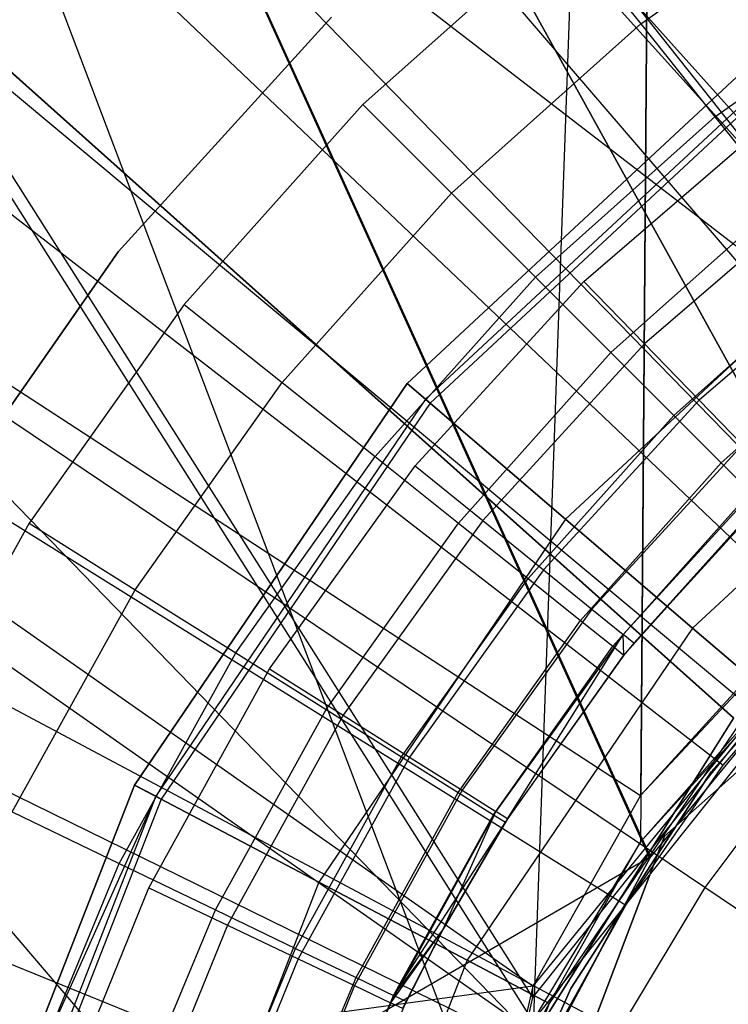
# Model space of a CAD drawing. Extents: x 0.1 to 16.1, y -7 to 7.
# Tile 50 of 108: x 7.718 to 7.844, y 0.141 to 0.316. Entities that reach past the tile are written whole.
import ezdxf

# ---------------------------------------------------------------- set-up
doc = ezdxf.new("R2010")
doc.units = 0
doc.header["$LTSCALE"] = 2.54
doc.layers.get('0').update_dxf_attribs({"color": 13, "linetype": 'CONTINUOUS'})

# ---------------------------------------------------------------- blocks, each defined once
blk = doc.blocks.new('DROPS_WOOD_C_PM_STL')
at = {"color": 0}
for p, q in [((7.80971, 0.14379, 29.37116), (6.85287, 0.81358, 29.46161)), ((6.85287, 0.81358, 29.46161), (7.82881, 0.17765, 29.37055)), ((6.85287, 0.81358, 29.46161), (7.82881, 0.17765, 29.37055)), ((7.80971, 0.14379, 29.37116), (6.85287, 0.81358, 29.46161)), ((7.83364, 0.81362, 29.37073), (7.82881, 0.17765, 29.37055)), ((7.83364, 0.81362, 29.37073), (7.82881, 0.17765, 29.37055)), ((7.80971, 0.14172, 33.37573), (7.38541, 0.81153, 33.4277)), ((7.80971, 0.14172, 33.37573), (7.38541, 0.81153, 33.4277)), ((7.89295, 0.24611, 33.37102), (7.38541, 0.81153, 33.4277)), ((7.89295, 0.24611, 33.37102), (7.38541, 0.81153, 33.4277)), ((7.89295, 0.24199, 41.36227), (7.38541, 0.80747, 41.30617)), ((7.80971, 0.13761, 41.35745), (7.38541, 0.80747, 41.30617)), ((7.89295, 0.24199, 41.36227), (7.38541, 0.80747, 41.30617)), ((7.80971, 0.13761, 41.35745), (7.38541, 0.80747, 41.30617)), ((6.85287, 0.80543, 45.27226), (7.80971, 0.13555, 45.36202)), ((6.85287, 0.80543, 45.27226), (7.80971, 0.13555, 45.36202)), ((7.89295, 0.239, 16.35412), (7.15965, 0.80445, 16.42222)), ((7.89295, 0.239, 16.35412), (7.15965, 0.80445, 16.42222)), ((7.84538, 0.19141, 16.3558), (7.15965, 0.80445, 16.42222)), ((7.84538, 0.19141, 16.3558), (7.15965, 0.80445, 16.42222)), ((7.80971, 0.13462, 16.3573), (7.15965, 0.80445, 16.42222)), ((7.80971, 0.13462, 28.34512), (7.15965, 0.80445, 28.2802)), ((7.15965, 0.80445, 28.2802), (7.7875, 0.07111, 28.34407)), ((7.80971, 0.13462, 28.34512), (7.15965, 0.80445, 28.2802)), ((7.84545, 0.1915, 28.34662), (7.15965, 0.80445, 28.2802)), ((7.84545, 0.1915, 28.34662), (7.15965, 0.80445, 28.2802)), ((7.80971, 0.13462, 16.3573), (7.15965, 0.80445, 16.42222)), ((7.15965, 0.80445, 28.2802), (7.7875, 0.07111, 28.34407)), ((7.83364, 0.80538, 45.36314), (7.80971, 0.13555, 45.36202)), ((7.83364, 0.80538, 45.36314), (7.80971, 0.13555, 45.36202)), ((7.83364, 0.80538, 45.36314), (7.82881, 0.16941, 45.36266)), ((7.83364, 0.80538, 45.36314), (7.82881, 0.16941, 45.36266)), ((7.83061, 0.16674, 33.8858), (7.54313, 0.8, 33.91833)), ((7.54313, 0.8, 33.91833), (7.86787, 0.21213, 33.88334)), ((7.54313, 0.8, 33.91833), (7.86787, 0.21213, 33.88334)), ((7.83047, 0.16654, 40.868), (7.54313, 0.8, 40.83549)), ((7.54313, 0.8, 40.83549), (7.80284, 0.11481, 40.86592)), ((7.86787, 0.21213, 40.87047), (7.54313, 0.8, 40.83549)), ((7.83047, 0.16654, 40.868), (7.54313, 0.8, 40.83549)), ((7.86787, 0.21213, 40.87047), (7.54313, 0.8, 40.83549)), ((7.83061, 0.16674, 33.8858), (7.54313, 0.8, 33.91833)), ((7.54313, 0.8, 40.83549), (7.80284, 0.11481, 40.86592)), ((7.69157, 0.45246, 2.22278), (7.8852, 0.22691, 2.19005)), ((7.69157, 0.45246, 2.22278), (7.8852, 0.22691, 2.19005)), ((7.90067, 0.22658, 2.28963), (7.72238, 0.45184, 2.32083)), ((7.90067, 0.22658, 2.28963), (7.72238, 0.45184, 2.32083)), ((7.87832, 0.20694, 2.28963), (7.67782, 0.41267, 2.32083)), ((7.87832, 0.20694, 2.28963), (7.67782, 0.41267, 2.32083)), ((7.64779, 0.41085, 2.22278), (7.86325, 0.20604, 2.19005)), ((7.64779, 0.41085, 2.22278), (7.86325, 0.20604, 2.19005)), ((7.85811, 0.18511, 2.28963), (7.63752, 0.36913, 2.32083)), ((7.85811, 0.18511, 2.28963), (7.63752, 0.36913, 2.32083)), ((7.60844, 0.36501, 2.22278), (7.84351, 0.18305, 2.19005)), ((7.60844, 0.36501, 2.22278), (7.84351, 0.18305, 2.19005)), ((7.82889, 0.31488, 14.94223), (7.86572, 0.34102, 14.94223)), ((7.82889, 0.31488, 14.94223), (7.86572, 0.34102, 14.94223)), ((7.81502, 0.33228, 14.93972), (7.77948, 0.30052, 14.93972)), ((7.81502, 0.33228, 14.93972), (7.77948, 0.30052, 14.93972)), ((7.81502, 0.33228, 14.93972), (7.82889, 0.31488, 14.94223)), ((7.81502, 0.33228, 14.93972), (7.82889, 0.31488, 14.94223)), ((7.84207, 0.29836, 14.94963), (7.87697, 0.32312, 14.94963)), ((7.84207, 0.29836, 14.94963), (7.87697, 0.32312, 14.94963)), ((7.84026, 0.16131, 2.28963), (7.60191, 0.32168, 2.32083)), ((7.84026, 0.16131, 2.28963), (7.60191, 0.32168, 2.32083)), ((7.57394, 0.31543, 2.22278), (7.82621, 0.15819, 2.19005)), ((7.57394, 0.31543, 2.22278), (7.82621, 0.15819, 2.19005)), ((7.7739, 0.31607, 41.34971), (7.73599, 0.27434, 41.34971)), ((7.73599, 0.27434, 40.84971), (7.7739, 0.31607, 40.84971)), ((7.7739, 0.31607, 41.34971), (7.73599, 0.27434, 41.34971)), ((7.73599, 0.27434, 40.84971), (7.7739, 0.31607, 40.84971)), ((7.7739, 0.31607, 33.88877), (7.73599, 0.27434, 33.88877)), ((7.73599, 0.27434, 33.38877), (7.7739, 0.31607, 33.38877)), ((7.7739, 0.31607, 33.88877), (7.73599, 0.27434, 33.88877)), ((7.73599, 0.27434, 33.38877), (7.7739, 0.31607, 33.38877)), ((7.79521, 0.28479, 14.94223), (7.82889, 0.31488, 14.94223)), ((7.79521, 0.28479, 14.94223), (7.82889, 0.31488, 14.94223)), ((7.82889, 0.31488, 14.94223), (7.84207, 0.29836, 14.94963)), ((7.82889, 0.31488, 14.94223), (7.84207, 0.29836, 14.94963)), ((7.78735, 0.25093, 213.38308), (7.85053, 0.30976, 213.38308)), ((7.85053, 0.30976, 213.30308), (7.78735, 0.25093, 213.30308)), ((7.78735, 0.25093, 213.47407), (7.85053, 0.30976, 213.47407)), ((7.85053, 0.30976, 213.30308), (7.78735, 0.25093, 213.30308)), ((7.78735, 0.25093, 213.47407), (7.85053, 0.30976, 213.47407)), ((7.85053, 0.30976, 213.39407), (7.78735, 0.25093, 213.39407)), ((7.85053, 0.30976, 213.39407), (7.78735, 0.25093, 213.39407)), ((7.78735, 0.25093, 213.38308), (7.85053, 0.30976, 213.38308)), ((7.85309, 0.30631, 213.39202), (7.79062, 0.24813, 213.39202)), ((7.85309, 0.30631, 213.39202), (7.79062, 0.24813, 213.39202)), ((7.85372, 0.30545, 213.38735), (7.79142, 0.24744, 213.38735)), ((7.85372, 0.30545, 213.38735), (7.79142, 0.24744, 213.38735)), ((7.77948, 0.30052, 14.93972), (7.74772, 0.26498, 14.93972)), ((7.77948, 0.30052, 14.93972), (7.74772, 0.26498, 14.93972)), ((7.77948, 0.30052, 14.93972), (7.79521, 0.28479, 14.94223)), ((7.77948, 0.30052, 14.93972), (7.79521, 0.28479, 14.94223)), ((7.81016, 0.26984, 14.94963), (7.84207, 0.29836, 14.94963)), ((7.81016, 0.26984, 14.94963), (7.84207, 0.29836, 14.94963)), ((7.81879, 0.26907, 16.33972), (7.85245, 0.29807, 16.33972)), ((7.81879, 0.26907, 16.33972), (7.85245, 0.29807, 16.33972)), ((7.84207, 0.29836, 14.94963), (7.85389, 0.28353, 14.96154)), ((7.84207, 0.29836, 14.94963), (7.85389, 0.28353, 14.96154)), ((7.86183, 0.28579, 16.33728), (7.82956, 0.25798, 16.33728)), ((7.86183, 0.28579, 16.33728), (7.82956, 0.25798, 16.33728)), ((7.76512, 0.25111, 14.94223), (7.79521, 0.28479, 14.94223)), ((7.76512, 0.25111, 14.94223), (7.79521, 0.28479, 14.94223)), ((7.79521, 0.28479, 14.94223), (7.81016, 0.26984, 14.94963)), ((7.79521, 0.28479, 14.94223), (7.81016, 0.26984, 14.94963)), ((7.82357, 0.25643, 14.96154), (7.85389, 0.28353, 14.96154)), ((7.82357, 0.25643, 14.96154), (7.85389, 0.28353, 14.96154)), ((7.87261, 0.27995, 213.31155), (7.81551, 0.22678, 213.31155)), ((7.87261, 0.27995, 213.31155), (7.81551, 0.22678, 213.31155)), ((7.87261, 0.27995, 213.4656), (7.81551, 0.22678, 213.4656)), ((7.87261, 0.27995, 213.4656), (7.81551, 0.22678, 213.4656)), ((7.73599, 0.27434, 41.34971), (7.70374, 0.22809, 41.34971)), ((7.70374, 0.22809, 40.84971), (7.73599, 0.27434, 40.84971)), ((7.73599, 0.27434, 41.34971), (7.70374, 0.22809, 41.34971)), ((7.70374, 0.22809, 40.84971), (7.73599, 0.27434, 40.84971)), ((7.73599, 0.27434, 33.88877), (7.70374, 0.22809, 33.88877)), ((7.70374, 0.22809, 33.38877), (7.73599, 0.27434, 33.38877)), ((7.73599, 0.27434, 33.88877), (7.70374, 0.22809, 33.88877)), ((7.70374, 0.22809, 33.38877), (7.73599, 0.27434, 33.38877)), ((7.73599, 0.27434, 41.34971), (7.73599, 0.27434, 40.84971)), ((7.73599, 0.27434, 41.34971), (7.73599, 0.27434, 40.84971)), ((7.73599, 0.27434, 33.88877), (7.73599, 0.27434, 33.38877)), ((7.73599, 0.27434, 33.88877), (7.73599, 0.27434, 33.38877)), ((7.87028, 0.27471, 16.33018), (7.83926, 0.24798, 16.33018)), ((7.87028, 0.27471, 16.33018), (7.83926, 0.24798, 16.33018)), ((7.82494, 0.1358, 2.28963), (7.57137, 0.27082, 2.32083)), ((7.82494, 0.1358, 2.28963), (7.57137, 0.27082, 2.32083)), ((7.78164, 0.23793, 14.94963), (7.81016, 0.26984, 14.94963)), ((7.78164, 0.23793, 14.94963), (7.81016, 0.26984, 14.94963)), ((7.81016, 0.26984, 14.94963), (7.82357, 0.25643, 14.96154)), ((7.81016, 0.26984, 14.94963), (7.82357, 0.25643, 14.96154)), ((7.83476, 0.24524, 14.97738), (7.86376, 0.27115, 14.97738)), ((7.83476, 0.24524, 14.97738), (7.86376, 0.27115, 14.97738)), ((7.7888, 0.23628, 16.33972), (7.81879, 0.26907, 16.33972)), ((7.7888, 0.23628, 16.33972), (7.81879, 0.26907, 16.33972)), ((7.81879, 0.26907, 16.33972), (7.82956, 0.25798, 16.33728)), ((7.81879, 0.26907, 16.33972), (7.82956, 0.25798, 16.33728)), ((7.74772, 0.26498, 14.93972), (7.72014, 0.22611, 14.93972)), ((7.74772, 0.26498, 14.93972), (7.72014, 0.22611, 14.93972)), ((7.74772, 0.26498, 14.93972), (7.76512, 0.25111, 14.94223)), ((7.74772, 0.26498, 14.93972), (7.76512, 0.25111, 14.94223)), ((7.8331, 0.17042, 29.35812), (7.94058, 0.26564, 29.35812)), ((7.94058, 0.26564, 28.35812), (7.8331, 0.17042, 28.35812)), ((7.94058, 0.26564, 28.35812), (7.8331, 0.17042, 28.35812)), ((7.8331, 0.17042, 29.35812), (7.94058, 0.26564, 29.35812)), ((7.54462, 0.26262, 2.22278), (7.81151, 0.1317, 2.19005)), ((7.54462, 0.26262, 2.22278), (7.81151, 0.1317, 2.19005)), ((7.84319, 0.23681, 14.99634), (7.87119, 0.26184, 14.99634)), ((7.84319, 0.23681, 14.99634), (7.87119, 0.26184, 14.99634)), ((7.82956, 0.25798, 16.33728), (7.8008, 0.22655, 16.33728)), ((7.82956, 0.25798, 16.33728), (7.8008, 0.22655, 16.33728)), ((7.82956, 0.25798, 16.33728), (7.83926, 0.24798, 16.33018)), ((7.82956, 0.25798, 16.33728), (7.83926, 0.24798, 16.33018)), ((7.79647, 0.22611, 14.96154), (7.82357, 0.25643, 14.96154)), ((7.79647, 0.22611, 14.96154), (7.82357, 0.25643, 14.96154)), ((7.82357, 0.25643, 14.96154), (7.83476, 0.24524, 14.97738)), ((7.82357, 0.25643, 14.96154), (7.83476, 0.24524, 14.97738)), ((7.89032, 0.25605, 213.33528), (7.8381, 0.20742, 213.33528)), ((7.89032, 0.25605, 213.33528), (7.8381, 0.20742, 213.33528)), ((7.89032, 0.25605, 213.44189), (7.8381, 0.20742, 213.44189)), ((7.89032, 0.25605, 213.44189), (7.8381, 0.20742, 213.44189)), ((7.73885, 0.17952, 213.38308), (7.78735, 0.25093, 213.38308)), ((7.78735, 0.25093, 213.30308), (7.73885, 0.17952, 213.30308)), ((7.73885, 0.17952, 213.47407), (7.78735, 0.25093, 213.47407)), ((7.78735, 0.25093, 213.30308), (7.73885, 0.17952, 213.30308)), ((7.73885, 0.17952, 213.47407), (7.78735, 0.25093, 213.47407)), ((7.78735, 0.25093, 213.39407), (7.73885, 0.17952, 213.39407)), ((7.78735, 0.25093, 213.39407), (7.73885, 0.17952, 213.39407)), ((7.73885, 0.17952, 213.38308), (7.78735, 0.25093, 213.38308)), ((7.73898, 0.21427, 14.94223), (7.76512, 0.25111, 14.94223)), ((7.73898, 0.21427, 14.94223), (7.76512, 0.25111, 14.94223)), ((7.76512, 0.25111, 14.94223), (7.78164, 0.23793, 14.94963)), ((7.76512, 0.25111, 14.94223), (7.78164, 0.23793, 14.94963)), ((7.81551, 0.22678, 213.31155), (7.78735, 0.25093, 213.30308)), ((7.81551, 0.22678, 213.31155), (7.78735, 0.25093, 213.30308)), ((7.78735, 0.25093, 213.47407), (7.81551, 0.22678, 213.4656)), ((7.78735, 0.25093, 213.47407), (7.81551, 0.22678, 213.4656)), ((7.79062, 0.24813, 213.39202), (7.78735, 0.25093, 213.39407)), ((7.79062, 0.24813, 213.39202), (7.78735, 0.25093, 213.39407)), ((7.78735, 0.25093, 213.38308), (7.79142, 0.24744, 213.38735)), ((7.78735, 0.25093, 213.38308), (7.79142, 0.24744, 213.38735)), ((7.79062, 0.24813, 213.39202), (7.74266, 0.17752, 213.39202)), ((7.79062, 0.24813, 213.39202), (7.74266, 0.17752, 213.39202)), ((7.79142, 0.24744, 213.38735), (7.7436, 0.17702, 213.38735)), ((7.79142, 0.24744, 213.38735), (7.7436, 0.17702, 213.38735)), ((7.79142, 0.24744, 213.38735), (7.79062, 0.24813, 213.39202)), ((7.79142, 0.24744, 213.38735), (7.79062, 0.24813, 213.39202)), ((7.83926, 0.24798, 16.33018), (7.81162, 0.21777, 16.33018)), ((7.83926, 0.24798, 16.33018), (7.81162, 0.21777, 16.33018)), ((7.89295, 0.24817, 29.36883), (7.82881, 0.17765, 29.37055)), ((7.89295, 0.24817, 29.36883), (7.82881, 0.17765, 29.37055)), ((7.83926, 0.24798, 16.33018), (7.84697, 0.24004, 16.31911)), ((7.83926, 0.24798, 16.33018), (7.84697, 0.24004, 16.31911)), ((7.80885, 0.21624, 14.97738), (7.83476, 0.24524, 14.97738)), ((7.80885, 0.21624, 14.97738), (7.83476, 0.24524, 14.97738)), ((7.80971, 0.14172, 33.37573), (7.89295, 0.24611, 33.37102)), ((7.89295, 0.24611, 33.37102), (7.80971, 0.14379, 29.37116)), ((7.89295, 0.24611, 33.37102), (7.80971, 0.14379, 29.37116)), ((7.80971, 0.14172, 33.37573), (7.89295, 0.24611, 33.37102)), ((7.82881, 0.17765, 29.37055), (7.89295, 0.24611, 33.37102)), ((7.82881, 0.17765, 29.37055), (7.89295, 0.24611, 33.37102)), ((7.83476, 0.24524, 14.97738), (7.84319, 0.23681, 14.99634)), ((7.83476, 0.24524, 14.97738), (7.84319, 0.23681, 14.99634)), ((7.89295, 0.24199, 41.36227), (7.80971, 0.13761, 41.35745)), ((7.89295, 0.24199, 41.36227), (7.80971, 0.13761, 41.35745)), ((7.82881, 0.16941, 45.36266), (7.89295, 0.24199, 41.36227)), ((7.82881, 0.16941, 45.36266), (7.89295, 0.24199, 41.36227)), ((7.84697, 0.24004, 16.31911), (7.82021, 0.2108, 16.31911)), ((7.84697, 0.24004, 16.31911), (7.82021, 0.2108, 16.31911)), ((7.82881, 0.16941, 45.36266), (7.89295, 0.23993, 45.36446)), ((7.82881, 0.16941, 45.36266), (7.89295, 0.23993, 45.36446)), ((7.75688, 0.20303, 14.94963), (7.78164, 0.23793, 14.94963)), ((7.75688, 0.20303, 14.94963), (7.78164, 0.23793, 14.94963)), ((7.78164, 0.23793, 14.94963), (7.79647, 0.22611, 14.96154)), ((7.78164, 0.23793, 14.94963), (7.79647, 0.22611, 14.96154)), ((7.81816, 0.20881, 14.99634), (7.84319, 0.23681, 14.99634)), ((7.81816, 0.20881, 14.99634), (7.84319, 0.23681, 14.99634)), ((7.84319, 0.23681, 14.99634), (7.84842, 0.23158, 15.01747)), ((7.84319, 0.23681, 14.99634), (7.84842, 0.23158, 15.01747)), ((7.7629, 0.20018, 16.33972), (7.7888, 0.23628, 16.33972)), ((7.7629, 0.20018, 16.33972), (7.7888, 0.23628, 16.33972)), ((7.7888, 0.23628, 16.33972), (7.8008, 0.22655, 16.33728)), ((7.7888, 0.23628, 16.33972), (7.8008, 0.22655, 16.33728)), ((7.85192, 0.23495, 16.30518), (7.82573, 0.20632, 16.30518)), ((7.85192, 0.23495, 16.30518), (7.82573, 0.20632, 16.30518)), ((7.85362, 0.23319, 16.28972), (7.82763, 0.20478, 16.28972)), ((7.85362, 0.23319, 16.28972), (7.82763, 0.20478, 16.28972)), ((7.82394, 0.2042, 15.01747), (7.84842, 0.23158, 15.01747)), ((7.82394, 0.2042, 15.01747), (7.84842, 0.23158, 15.01747)), ((7.8259, 0.20263, 15.03972), (7.85019, 0.22981, 15.03972)), ((7.8259, 0.20263, 15.03972), (7.85019, 0.22981, 15.03972)), ((7.82763, 0.20478, 16.28972), (7.85019, 0.22981, 15.03972)), ((7.82763, 0.20478, 16.28972), (7.85019, 0.22981, 15.03972)), ((7.72014, 0.22611, 14.93972), (7.69709, 0.1844, 14.93972)), ((7.72014, 0.22611, 14.93972), (7.69709, 0.1844, 14.93972)), ((7.72014, 0.22611, 14.93972), (7.73898, 0.21427, 14.94223)), ((7.72014, 0.22611, 14.93972), (7.73898, 0.21427, 14.94223)), ((7.81551, 0.22678, 213.31155), (7.77168, 0.16224, 213.31155)), ((7.81551, 0.22678, 213.31155), (7.77168, 0.16224, 213.31155)), ((7.81551, 0.22678, 213.4656), (7.77168, 0.16224, 213.4656)), ((7.81551, 0.22678, 213.4656), (7.77168, 0.16224, 213.4656)), ((7.77293, 0.19294, 14.96154), (7.79647, 0.22611, 14.96154)), ((7.77293, 0.19294, 14.96154), (7.79647, 0.22611, 14.96154)), ((7.8008, 0.22655, 16.33728), (7.77597, 0.19194, 16.33728)), ((7.8008, 0.22655, 16.33728), (7.77597, 0.19194, 16.33728)), ((7.79647, 0.22611, 14.96154), (7.80885, 0.21624, 14.97738)), ((7.79647, 0.22611, 14.96154), (7.80885, 0.21624, 14.97738)), ((7.8008, 0.22655, 16.33728), (7.81162, 0.21777, 16.33018)), ((7.8008, 0.22655, 16.33728), (7.81162, 0.21777, 16.33018)), ((7.8381, 0.20742, 213.33528), (7.81551, 0.22678, 213.31155)), ((7.8381, 0.20742, 213.33528), (7.81551, 0.22678, 213.31155)), ((7.81551, 0.22678, 213.4656), (7.8381, 0.20742, 213.44189)), ((7.81551, 0.22678, 213.4656), (7.8381, 0.20742, 213.44189)), ((7.81162, 0.21777, 16.33018), (7.78775, 0.1845, 16.33018)), ((7.81162, 0.21777, 16.33018), (7.78775, 0.1845, 16.33018)), ((7.81162, 0.21777, 16.33018), (7.82021, 0.2108, 16.31911)), ((7.81162, 0.21777, 16.33018), (7.82021, 0.2108, 16.31911)), ((7.81233, 0.10886, 2.28963), (7.54622, 0.21708, 2.32083)), ((7.81233, 0.10886, 2.28963), (7.54622, 0.21708, 2.32083)), ((7.78634, 0.18452, 14.97738), (7.80885, 0.21624, 14.97738)), ((7.78634, 0.18452, 14.97738), (7.80885, 0.21624, 14.97738)), ((7.80885, 0.21624, 14.97738), (7.81816, 0.20881, 14.99634)), ((7.80885, 0.21624, 14.97738), (7.81816, 0.20881, 14.99634)), ((7.84141, 0.18187, 41.34971), (7.87197, 0.21616, 41.34971)), ((7.87197, 0.21616, 40.84971), (7.84141, 0.18187, 40.84971)), ((7.87197, 0.21616, 40.84971), (7.84141, 0.18187, 40.84971)), ((7.84141, 0.18187, 41.34971), (7.87197, 0.21616, 41.34971)), ((7.84141, 0.18187, 33.88877), (7.87197, 0.21616, 33.88877)), ((7.87197, 0.21616, 33.38877), (7.84141, 0.18187, 33.38877)), ((7.87197, 0.21616, 33.38877), (7.84141, 0.18187, 33.38877)), ((7.84141, 0.18187, 33.88877), (7.87197, 0.21616, 33.88877)), ((7.71714, 0.17475, 14.94223), (7.73898, 0.21427, 14.94223)), ((7.71714, 0.17475, 14.94223), (7.73898, 0.21427, 14.94223)), ((7.73898, 0.21427, 14.94223), (7.75688, 0.20303, 14.94963)), ((7.73898, 0.21427, 14.94223), (7.75688, 0.20303, 14.94963)), ((7.83047, 0.16654, 40.868), (7.86787, 0.21213, 40.87047)), ((7.83047, 0.16654, 40.868), (7.86787, 0.21213, 40.87047)), ((7.86787, 0.21213, 33.88334), (7.83061, 0.16674, 33.8858)), ((7.86787, 0.21213, 33.88334), (7.83061, 0.16674, 33.8858)), ((7.82021, 0.2108, 16.31911), (7.79711, 0.17859, 16.31911)), ((7.82021, 0.2108, 16.31911), (7.79711, 0.17859, 16.31911)), ((7.82021, 0.2108, 16.31911), (7.82573, 0.20632, 16.30518)), ((7.82021, 0.2108, 16.31911), (7.82573, 0.20632, 16.30518)), ((7.79643, 0.17818, 14.99634), (7.81816, 0.20881, 14.99634)), ((7.79643, 0.17818, 14.99634), (7.81816, 0.20881, 14.99634)), ((7.81816, 0.20881, 14.99634), (7.82394, 0.2042, 15.01747)), ((7.81816, 0.20881, 14.99634), (7.82394, 0.2042, 15.01747)), ((7.8381, 0.20742, 213.33528), (7.79801, 0.14839, 213.33528)), ((7.8381, 0.20742, 213.33528), (7.79801, 0.14839, 213.33528)), ((7.8381, 0.20742, 213.44189), (7.79801, 0.14839, 213.44189)), ((7.8381, 0.20742, 213.44189), (7.79801, 0.14839, 213.44189)), ((7.85063, 0.19667, 213.36956), (7.8381, 0.20742, 213.33528)), ((7.85063, 0.19667, 213.36956), (7.8381, 0.20742, 213.33528)), ((7.8381, 0.20742, 213.44189), (7.85063, 0.19667, 213.40759)), ((7.8381, 0.20742, 213.44189), (7.85063, 0.19667, 213.40759)), ((7.82573, 0.20632, 16.30518), (7.80311, 0.1748, 16.30518)), ((7.82573, 0.20632, 16.30518), (7.80311, 0.1748, 16.30518)), ((7.80518, 0.17349, 16.28972), (7.82573, 0.20632, 16.30518)), ((7.80518, 0.17349, 16.28972), (7.82573, 0.20632, 16.30518)), ((7.8259, 0.20263, 16.28972), (7.82573, 0.20632, 16.30518)), ((7.82763, 0.20478, 16.28972), (7.82573, 0.20632, 16.30518)), ((7.84351, 0.18305, 2.19005), (7.86325, 0.20604, 2.19005)), ((7.84351, 0.18305, 2.19005), (7.86325, 0.20604, 2.19005)), ((7.80269, 0.17424, 15.01747), (7.82394, 0.2042, 15.01747)), ((7.80269, 0.17424, 15.01747), (7.82394, 0.2042, 15.01747)), ((7.82394, 0.2042, 15.01747), (7.8259, 0.20263, 15.03972)), ((7.82394, 0.2042, 15.01747), (7.8259, 0.20263, 15.03972)), ((7.82763, 0.20478, 16.28972), (7.8259, 0.20263, 15.03972)), ((7.82763, 0.20478, 16.28972), (7.8259, 0.20263, 15.03972)), ((7.82763, 0.20478, 16.28972), (7.8259, 0.20263, 16.28972)), ((7.73618, 0.16558, 14.94963), (7.75688, 0.20303, 14.94963)), ((7.73618, 0.16558, 14.94963), (7.75688, 0.20303, 14.94963)), ((7.75688, 0.20303, 14.94963), (7.77293, 0.19294, 14.96154)), ((7.75688, 0.20303, 14.94963), (7.77293, 0.19294, 14.96154)), ((7.80481, 0.17291, 15.03972), (7.8259, 0.20263, 15.03972)), ((7.80481, 0.17291, 15.03972), (7.8259, 0.20263, 15.03972)), ((7.8259, 0.20263, 16.28972), (7.80518, 0.17349, 16.28972)), ((7.8259, 0.20263, 16.28972), (7.80518, 0.17349, 16.28972)), ((7.8259, 0.20263, 16.28972), (7.8259, 0.20263, 15.03972)), ((7.8259, 0.20263, 16.28972), (7.8259, 0.20263, 15.03972)), ((7.74145, 0.16127, 16.33972), (7.7629, 0.20018, 16.33972)), ((7.74145, 0.16127, 16.33972), (7.7629, 0.20018, 16.33972)), ((7.7629, 0.20018, 16.33972), (7.77597, 0.19194, 16.33728)), ((7.7629, 0.20018, 16.33972), (7.77597, 0.19194, 16.33728)), ((7.85063, 0.19667, 213.36956), (7.81262, 0.1407, 213.36956)), ((7.85063, 0.19667, 213.40759), (7.81262, 0.1407, 213.40759)), ((7.85063, 0.19667, 213.36956), (7.81262, 0.1407, 213.36956)), ((7.85063, 0.19667, 213.40759), (7.81262, 0.1407, 213.40759)), ((7.75326, 0.15735, 14.96154), (7.77293, 0.19294, 14.96154)), ((7.75326, 0.15735, 14.96154), (7.77293, 0.19294, 14.96154)), ((7.77293, 0.19294, 14.96154), (7.78634, 0.18452, 14.97738)), ((7.77293, 0.19294, 14.96154), (7.78634, 0.18452, 14.97738)), ((7.77597, 0.19194, 16.33728), (7.7554, 0.15463, 16.33728)), ((7.77597, 0.19194, 16.33728), (7.7554, 0.15463, 16.33728)), ((7.77597, 0.19194, 16.33728), (7.78775, 0.1845, 16.33018)), ((7.77597, 0.19194, 16.33728), (7.78775, 0.1845, 16.33018)), ((7.80971, 0.13462, 28.34512), (7.84545, 0.1915, 28.34662)), ((7.80971, 0.13462, 28.34512), (7.84545, 0.1915, 28.34662)), ((7.84538, 0.19141, 16.3558), (7.80971, 0.13462, 16.3573)), ((7.84538, 0.19141, 16.3558), (7.80971, 0.13462, 16.3573)), ((7.76753, 0.15048, 14.97738), (7.78634, 0.18452, 14.97738)), ((7.76753, 0.15048, 14.97738), (7.78634, 0.18452, 14.97738)), ((7.78775, 0.1845, 16.33018), (7.76798, 0.14864, 16.33018)), ((7.78775, 0.1845, 16.33018), (7.76798, 0.14864, 16.33018)), ((7.78634, 0.18452, 14.97738), (7.79643, 0.17818, 14.99634)), ((7.78634, 0.18452, 14.97738), (7.79643, 0.17818, 14.99634)), ((7.78775, 0.1845, 16.33018), (7.79711, 0.17859, 16.31911)), ((7.78775, 0.1845, 16.33018), (7.79711, 0.17859, 16.31911)), ((7.85811, 0.18511, 2.28963), (7.84026, 0.16131, 2.28963)), ((7.85811, 0.18511, 2.28963), (7.84026, 0.16131, 2.28963)), ((7.82621, 0.15819, 2.19005), (7.84351, 0.18305, 2.19005)), ((7.82621, 0.15819, 2.19005), (7.84351, 0.18305, 2.19005)), ((7.81645, 0.14332, 41.34971), (7.84141, 0.18187, 41.34971)), ((7.84141, 0.18187, 40.84971), (7.81645, 0.14332, 40.84971)), ((7.84141, 0.18187, 40.84971), (7.81645, 0.14332, 40.84971)), ((7.81645, 0.14332, 41.34971), (7.84141, 0.18187, 41.34971)), ((7.81645, 0.14332, 33.88877), (7.84141, 0.18187, 33.88877)), ((7.84141, 0.18187, 33.38877), (7.81645, 0.14332, 33.38877)), ((7.84141, 0.18187, 33.38877), (7.81645, 0.14332, 33.38877)), ((7.81645, 0.14332, 33.88877), (7.84141, 0.18187, 33.88877)), ((7.84141, 0.18187, 40.84971), (7.84141, 0.18187, 41.34971)), ((7.84141, 0.18187, 40.84971), (7.84141, 0.18187, 41.34971)), ((7.84141, 0.18187, 33.38877), (7.84141, 0.18187, 33.88877)), ((7.84141, 0.18187, 33.38877), (7.84141, 0.18187, 33.88877)), ((7.70746, 0.09911, 213.38308), (7.73885, 0.17952, 213.38308)), ((7.73885, 0.17952, 213.30308), (7.70746, 0.09911, 213.30308)), ((7.70746, 0.09911, 213.47407), (7.73885, 0.17952, 213.47407)), ((7.73885, 0.17952, 213.30308), (7.70746, 0.09911, 213.30308)), ((7.70746, 0.09911, 213.47407), (7.73885, 0.17952, 213.47407)), ((7.73885, 0.17952, 213.39407), (7.70746, 0.09911, 213.39407)), ((7.70746, 0.09911, 213.38308), (7.73885, 0.17952, 213.38308)), ((7.77168, 0.16224, 213.31155), (7.73885, 0.17952, 213.30308)), ((7.77168, 0.16224, 213.31155), (7.73885, 0.17952, 213.30308)), ((7.73885, 0.17952, 213.47407), (7.77168, 0.16224, 213.4656)), ((7.73885, 0.17952, 213.47407), (7.77168, 0.16224, 213.4656)), ((7.74266, 0.17752, 213.39202), (7.73885, 0.17952, 213.39407)), ((7.73885, 0.17952, 213.38308), (7.7436, 0.17702, 213.38735)), ((7.73885, 0.17952, 213.38308), (7.7436, 0.17702, 213.38735)), ((7.74266, 0.17752, 213.39202), (7.70746, 0.09911, 213.39407)), ((7.74266, 0.17752, 213.39202), (7.71161, 0.098, 213.39202)), ((7.74266, 0.17752, 213.39202), (7.71161, 0.098, 213.39202)), ((7.7436, 0.17702, 213.38735), (7.71264, 0.09773, 213.38735)), ((7.7436, 0.17702, 213.38735), (7.71264, 0.09773, 213.38735)), ((7.7436, 0.17702, 213.38735), (7.74266, 0.17752, 213.39202)), ((7.7436, 0.17702, 213.38735), (7.74266, 0.17752, 213.39202)), ((7.79711, 0.17859, 16.31911), (7.77797, 0.14388, 16.31911)), ((7.79711, 0.17859, 16.31911), (7.77797, 0.14388, 16.31911)), ((7.77826, 0.14531, 14.99634), (7.79643, 0.17818, 14.99634)), ((7.77826, 0.14531, 14.99634), (7.79643, 0.17818, 14.99634)), ((7.79643, 0.17818, 14.99634), (7.80269, 0.17424, 15.01747)), ((7.79643, 0.17818, 14.99634), (7.80269, 0.17424, 15.01747)), ((7.79711, 0.17859, 16.31911), (7.80311, 0.1748, 16.30518)), ((7.79711, 0.17859, 16.31911), (7.80311, 0.1748, 16.30518)), ((7.82881, 0.17765, 29.37055), (7.80971, 0.14379, 29.37116)), ((7.82881, 0.17765, 29.37055), (7.80971, 0.14379, 29.37116)), ((7.71714, 0.17475, 14.94223), (7.73618, 0.16558, 14.94963)), ((7.71714, 0.17475, 14.94223), (7.73618, 0.16558, 14.94963)), ((7.80311, 0.1748, 16.30518), (7.78438, 0.14082, 16.30518)), ((7.80311, 0.1748, 16.30518), (7.78438, 0.14082, 16.30518)), ((7.78493, 0.1421, 15.01747), (7.80269, 0.17424, 15.01747)), ((7.78493, 0.1421, 15.01747), (7.80269, 0.17424, 15.01747)), ((7.79381, 0.15401, 16.28972), (7.80311, 0.1748, 16.30518)), ((7.79381, 0.15401, 16.28972), (7.80311, 0.1748, 16.30518)), ((7.80518, 0.17349, 16.28972), (7.79381, 0.15401, 16.28972)), ((7.80518, 0.17349, 16.28972), (7.79381, 0.15401, 16.28972)), ((7.80269, 0.17424, 15.01747), (7.80481, 0.17291, 15.03972)), ((7.80269, 0.17424, 15.01747), (7.80481, 0.17291, 15.03972)), ((7.80518, 0.17349, 16.28972), (7.80311, 0.1748, 16.30518)), ((7.80518, 0.17349, 16.28972), (7.80311, 0.1748, 16.30518)), ((7.80518, 0.17349, 16.28972), (7.80481, 0.17291, 15.03972)), ((7.80518, 0.17349, 16.28972), (7.80481, 0.17291, 15.03972)), ((7.78493, 0.1421, 15.01747), (7.80481, 0.17291, 15.03972)), ((7.78493, 0.1421, 15.01747), (7.80481, 0.17291, 15.03972)), ((7.79381, 0.15401, 15.03972), (7.80481, 0.17291, 15.03972)), ((7.79381, 0.15401, 15.03972), (7.80481, 0.17291, 15.03972)), ((7.78219, 0.03616, 29.35812), (7.8331, 0.17042, 29.35812)), ((7.8331, 0.17042, 28.35812), (7.78219, 0.03616, 28.35812)), ((7.8331, 0.17042, 28.35812), (7.78219, 0.03616, 28.35812)), ((7.78219, 0.03616, 29.35812), (7.8331, 0.17042, 29.35812)), ((7.8331, 0.17042, 28.35812), (7.8331, 0.17042, 29.35812)), ((7.8331, 0.17042, 28.35812), (7.8331, 0.17042, 29.35812)), ((7.80971, 0.13555, 45.36202), (7.82881, 0.16941, 45.36266)), ((7.82881, 0.16941, 45.36266), (7.80971, 0.13761, 41.35745)), ((7.80971, 0.13555, 45.36202), (7.82881, 0.16941, 45.36266)), ((7.82881, 0.16941, 45.36266), (7.80971, 0.13761, 41.35745)), ((7.83061, 0.16674, 33.8858), (7.54313, 0, 33.91833)), ((7.83061, 0.16674, 33.8858), (7.54313, 0, 33.91833)), ((7.83061, 0.16674, 33.8858), (7.80284, 0.11481, 33.8879)), ((7.83061, 0.16674, 33.8858), (7.80284, 0.11481, 33.8879)), ((7.80284, 0.11481, 40.86592), (7.83047, 0.16654, 40.868)), ((7.80284, 0.11481, 40.86592), (7.83047, 0.16654, 40.868)), ((7.83047, 0.16654, 40.868), (7.83061, 0.16674, 33.8858)), ((7.83047, 0.16654, 40.868), (7.83061, 0.16674, 33.8858)), ((7.7198, 0.12604, 14.94963), (7.73618, 0.16558, 14.94963)), ((7.7198, 0.12604, 14.94963), (7.73618, 0.16558, 14.94963)), ((7.73618, 0.16558, 14.94963), (7.75326, 0.15735, 14.96154)), ((7.73618, 0.16558, 14.94963), (7.75326, 0.15735, 14.96154)), ((7.72475, 0.1201, 16.33972), (7.74145, 0.16127, 16.33972)), ((7.72475, 0.1201, 16.33972), (7.74145, 0.16127, 16.33972)), ((7.74145, 0.16127, 16.33972), (7.7554, 0.15463, 16.33728)), ((7.74145, 0.16127, 16.33972), (7.7554, 0.15463, 16.33728)), ((7.77168, 0.16224, 213.31155), (7.74331, 0.08957, 213.31155)), ((7.77168, 0.16224, 213.31155), (7.74331, 0.08957, 213.31155)), ((7.77168, 0.16224, 213.4656), (7.74331, 0.08957, 213.4656)), ((7.77168, 0.16224, 213.4656), (7.74331, 0.08957, 213.4656)), ((7.79801, 0.14839, 213.33528), (7.77168, 0.16224, 213.31155)), ((7.79801, 0.14839, 213.33528), (7.77168, 0.16224, 213.31155)), ((7.77168, 0.16224, 213.4656), (7.79801, 0.14839, 213.44189)), ((7.77168, 0.16224, 213.4656), (7.79801, 0.14839, 213.44189)), ((7.84026, 0.16131, 2.28963), (7.82494, 0.1358, 2.28963)), ((7.84026, 0.16131, 2.28963), (7.82494, 0.1358, 2.28963)), ((8.08, 0, 2.28825), (7.84026, 0.16131, 2.28963)), ((8.08, 0, 2.28825), (7.84026, 0.16131, 2.28963)), ((7.81151, 0.1317, 2.19005), (7.82621, 0.15819, 2.19005)), ((7.81151, 0.1317, 2.19005), (7.82621, 0.15819, 2.19005)), ((7.7377, 0.11978, 14.96154), (7.75326, 0.15735, 14.96154)), ((7.7377, 0.11978, 14.96154), (7.75326, 0.15735, 14.96154)), ((7.75326, 0.15735, 14.96154), (7.76753, 0.15048, 14.97738)), ((7.75326, 0.15735, 14.96154), (7.76753, 0.15048, 14.97738)), ((7.7554, 0.15463, 16.33728), (7.73939, 0.11515, 16.33728)), ((7.7554, 0.15463, 16.33728), (7.73939, 0.11515, 16.33728)), ((7.7554, 0.15463, 16.33728), (7.76798, 0.14864, 16.33018)), ((7.7554, 0.15463, 16.33728), (7.76798, 0.14864, 16.33018)), ((7.79381, 0.15401, 16.28972), (7.78438, 0.14082, 16.30518)), ((7.79381, 0.15401, 16.28972), (7.78438, 0.14082, 16.30518)), ((7.79381, 0.15401, 15.03972), (7.78493, 0.1421, 15.01747)), ((7.79381, 0.15401, 15.03972), (7.78493, 0.1421, 15.01747)), ((7.79381, 0.15401, 16.28972), (7.78659, 0.13977, 16.28972)), ((7.79381, 0.15401, 16.28972), (7.78659, 0.13977, 16.28972)), ((7.79381, 0.15401, 16.28972), (7.78718, 0.14101, 15.03972)), ((7.78718, 0.14101, 15.03972), (7.79381, 0.15401, 15.03972)), ((7.79381, 0.15401, 16.28972), (7.78718, 0.14101, 15.03972)), ((7.78718, 0.14101, 15.03972), (7.79381, 0.15401, 15.03972)), ((7.79381, 0.15401, 16.28972), (7.79381, 0.15401, 15.03972)), ((7.79381, 0.15401, 16.28972), (7.79381, 0.15401, 15.03972)), ((7.75265, 0.11455, 14.97738), (7.76753, 0.15048, 14.97738)), ((7.75265, 0.11455, 14.97738), (7.76753, 0.15048, 14.97738)), ((7.76753, 0.15048, 14.97738), (7.77826, 0.14531, 14.99634)), ((7.76753, 0.15048, 14.97738), (7.77826, 0.14531, 14.99634)), ((7.76798, 0.14864, 16.33018), (7.75259, 0.11069, 16.33018)), ((7.76798, 0.14864, 16.33018), (7.75259, 0.11069, 16.33018)), ((7.76798, 0.14864, 16.33018), (7.77797, 0.14388, 16.31911)), ((7.76798, 0.14864, 16.33018), (7.77797, 0.14388, 16.31911)), ((7.79801, 0.14839, 213.33528), (7.77206, 0.08192, 213.33528)), ((7.79801, 0.14839, 213.33528), (7.77206, 0.08192, 213.33528)), ((7.79801, 0.14839, 213.44189), (7.77206, 0.08192, 213.44189)), ((7.79801, 0.14839, 213.44189), (7.77206, 0.08192, 213.44189)), ((7.81262, 0.1407, 213.36956), (7.79801, 0.14839, 213.33528)), ((7.81262, 0.1407, 213.36956), (7.79801, 0.14839, 213.33528)), ((7.79801, 0.14839, 213.44189), (7.81262, 0.1407, 213.40759)), ((7.79801, 0.14839, 213.44189), (7.81262, 0.1407, 213.40759)), ((7.80971, 0.14379, 29.37116), (6.85287, 0.01358, 29.4612)), ((7.80971, 0.14379, 29.37116), (6.85287, 0.01358, 29.4612)), ((7.77797, 0.14388, 16.31911), (7.76307, 0.10715, 16.31911)), ((7.77797, 0.14388, 16.31911), (7.76307, 0.10715, 16.31911)), ((7.76389, 0.11061, 14.99634), (7.77826, 0.14531, 14.99634)), ((7.76389, 0.11061, 14.99634), (7.77826, 0.14531, 14.99634)), ((7.77797, 0.14388, 16.31911), (7.78438, 0.14082, 16.30518)), ((7.77797, 0.14388, 16.31911), (7.78438, 0.14082, 16.30518)), ((7.77826, 0.14531, 14.99634), (7.78493, 0.1421, 15.01747)), ((7.77826, 0.14531, 14.99634), (7.78493, 0.1421, 15.01747)), ((7.80971, 0.14379, 29.37116), (7.78, 0.01362, 29.37215)), ((7.80971, 0.14379, 29.37116), (7.78, 0.01362, 29.37215)), ((7.80971, 0.14172, 33.37573), (7.80971, 0.14379, 29.37116)), ((7.80971, 0.14172, 33.37573), (7.80971, 0.14379, 29.37116)), ((7.77087, 0.10817, 15.01747), (7.78493, 0.1421, 15.01747)), ((7.77087, 0.10817, 15.01747), (7.78493, 0.1421, 15.01747)), ((7.78718, 0.14101, 15.03972), (7.78493, 0.1421, 15.01747)), ((7.78718, 0.14101, 15.03972), (7.78493, 0.1421, 15.01747)), ((7.79766, 0.10141, 41.34971), (7.81645, 0.14332, 41.34971)), ((7.81645, 0.14332, 40.84971), (7.79766, 0.10141, 40.84971)), ((7.81645, 0.14332, 40.84971), (7.79766, 0.10141, 40.84971)), ((7.79766, 0.10141, 41.34971), (7.81645, 0.14332, 41.34971)), ((7.79766, 0.10141, 33.88877), (7.81645, 0.14332, 33.88877)), ((7.81645, 0.14332, 33.38877), (7.79766, 0.10141, 33.38877)), ((7.81645, 0.14332, 33.38877), (7.79766, 0.10141, 33.38877)), ((7.79766, 0.10141, 33.88877), (7.81645, 0.14332, 33.88877)), ((7.81645, 0.14332, 40.84971), (7.81645, 0.14332, 41.34971)), ((7.81645, 0.14332, 40.84971), (7.81645, 0.14332, 41.34971)), ((7.81645, 0.14332, 33.38877), (7.81645, 0.14332, 33.88877)), ((7.81645, 0.14332, 33.38877), (7.81645, 0.14332, 33.88877)), ((7.78438, 0.14082, 16.30518), (7.7698, 0.10487, 16.30518)), ((7.78438, 0.14082, 16.30518), (7.7698, 0.10487, 16.30518)), ((7.77324, 0.10734, 15.03972), (7.78718, 0.14101, 15.03972)), ((7.77324, 0.10734, 15.03972), (7.78718, 0.14101, 15.03972)), ((7.78, 0.01156, 33.37779), (7.80971, 0.14172, 33.37573)), ((7.78, 0.01156, 33.37779), (7.80971, 0.14172, 33.37573)), ((7.78659, 0.13977, 16.28972), (7.78438, 0.14082, 16.30518)), ((7.78659, 0.13977, 16.28972), (7.78438, 0.14082, 16.30518)), ((7.78659, 0.13977, 16.28972), (7.78718, 0.14101, 15.03972)), ((7.78659, 0.13977, 16.28972), (7.78718, 0.14101, 15.03972)), ((7.81262, 0.1407, 213.36956), (7.78801, 0.07768, 213.36956)), ((7.81262, 0.1407, 213.40759), (7.78801, 0.07768, 213.40759)), ((7.81262, 0.1407, 213.36956), (7.78801, 0.07768, 213.36956)), ((7.81262, 0.1407, 213.40759), (7.78801, 0.07768, 213.40759)), ((7.81262, 0.1407, 213.40759), (7.81262, 0.1407, 213.36956)), ((7.81262, 0.1407, 213.40759), (7.81262, 0.1407, 213.36956))]:
    blk.add_line(p, q, dxfattribs=at)

msp = doc.modelspace()

# ---------------------------------------------------------------- block references
at = {"color": 0}
msp.add_blockref('DROPS_WOOD_C_PM_STL', (0, 0), dxfattribs=at)

doc.saveas('drawing.dxf')
